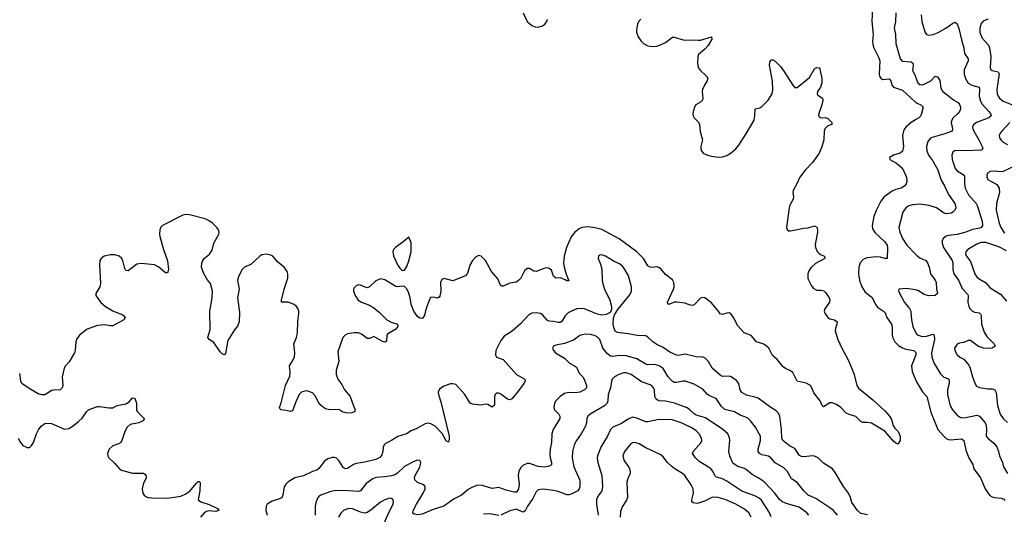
# Model space of a CAD drawing. Header units: inches. Extents: x 884691 to 1028259, y 526745 to 653629.
# Tile 188 of 241: x 971821 to 980800, y 628157 to 632666. Entities that reach past the tile are written whole.
import ezdxf

# ---------------------------------------------------------------- set-up
doc = ezdxf.new("R2010")
doc.units = ezdxf.units.IN
doc.header["$MEASUREMENT"] = 0
for name, color, linetype in [('A9672', 7, 'Continuous'), ('A9673', 7, 'Continuous'), ('A9682', 7, 'Continuous'), ('A9683', 7, 'Continuous')]:
    doc.layers.add(name, color=color, linetype=linetype)

msp = doc.modelspace()

# ---------------------------------------------------------------- linework, layer by layer
at = {"layer": 'A9672', "color": 6}
for points, elevation in [([(972699.3, 630000), (972750, 629980.4), (972768.3, 629970), (972782, 629950), (972770.1, 629930), (972670, 629875.6), (972650, 629874.5), (972590, 629884.9), (972530, 629876.5), (972437, 629843), (972365.7, 629790), (972342.7, 629757.3), (972332.4, 629730), (972326.7, 629653.3), (972320.1, 629630), (972273.4, 629546.6), (972239, 629510), (972227.7, 629490), (972209.6, 629410), (972213.4, 629330), (972209.7, 629310.3), (972200.9, 629299.1), (972188.8, 629291.2), (972130.6, 629289.4), (972115.3, 629284.7), (972050, 629244.6), (972024.3, 629244.3), (971990, 629253.7), (971917, 629297), (971841.4, 629350), (971831.1, 629371.1), (971821.1, 629441.1)], 2200), ([(973824.7, 630000), (973825.9, 629990), (973822.1, 629910), (973808.1, 629871.9), (973780.2, 629839.8), (973720.2, 629739.8), (973697.6, 629622.4), (973690, 629609.7), (973670, 629617.1), (973650, 629637.3), (973590, 629722.9), (973549.7, 629750), (973536.5, 629770), (973557.2, 629842.8), (973555.1, 630000)], 2200), ([(976833.6, 630000), (976824.6, 629995.4), (976794.6, 629965.4), (976764.9, 629915.1), (976750, 629904.9), (976730, 629903.8), (976690, 629914.5), (976650, 629917.7), (976630, 629926.9), (976592.8, 629972.8), (976570, 629987.1), (976530, 629994.9), (976490, 629991.1), (976464.5, 629975.5), (976386.5, 629893.5), (976312.7, 629827.3), (976240, 629780), (976210, 629741.3), (976163.4, 629650), (976160.9, 629610), (976168.7, 629590), (976230, 629566.8), (976350, 629430.1), (976427.7, 629387.7), (976429.4, 629370), (976416.8, 629350), (976361.2, 629270), (976310, 629208.8), (976290, 629199.9), (976270, 629205.3), (976210, 629252.8), (976190, 629262.3), (976170, 629262.4), (976157.6, 629250), (976151.5, 629230), (976150, 629152), (976130, 629134.2), (976090, 629157), (976070, 629160.7), (976029.1, 629150.9), (975950, 629160.3), (975930, 629169.7), (975881.1, 629250), (975799, 629339), (975770, 629347.5), (975750, 629345.5), (975690, 629325.2), (975650, 629297.3), (975637.7, 629270), (975640.1, 629250), (975662.9, 629182.9), (975737.3, 628870), (975738.1, 628841.9), (975730, 628814.7), (975710, 628826.3), (975673.8, 628893.8), (975610, 628958.8), (975570, 628982.7), (975550, 628987), (975517.6, 628982.4), (975441.5, 628938.5), (975390, 628916.4), (975349.6, 628890.4), (975270, 628867), (975210.4, 628829.6), (975157, 628803), (975144.3, 628790), (975136.1, 628770), (975132.1, 628727.9), (975122.1, 628697.9), (975104.5, 628675.5), (975070, 628656.1), (974967.7, 628632.3), (974890, 628620.1), (974865.2, 628610), (974810, 628573.5), (974790, 628570.3), (974770, 628582.9), (974730, 628647.6), (974710, 628669.2), (974690, 628675.2), (974670, 628674.4), (974630, 628663), (974599.9, 628640.1), (974550, 628574.2), (974530, 628558.8), (974490, 628545.4), (974410, 628508.6), (974330, 628490.3), (974267.4, 628450), (974246.9, 628430), (974233.1, 628406.9), (974220.3, 628330), (974212.1, 628307.9), (974190, 628296.3), (974124.1, 628275.9), (974079.1, 628250), (974068.7, 628230), (974066.2, 628190), (974078.8, 628150)], 2300), ([(975100.5, 630000), (975170, 629928.8), (975210, 629908.2), (975267, 629890), (975270.2, 629870), (975250, 629845.7), (975176.9, 629803.1), (975168, 629790), (975165.4, 629734.6), (975154.9, 629725.1), (975130, 629730.6), (975050, 629778.2), (975010, 629758.8), (974990, 629759.8), (974937.8, 629797.8), (974910, 629810.5), (974870, 629811.1), (974810, 629802.2), (974788.9, 629791.1), (974769.3, 629770), (974722.9, 629637.1), (974730.1, 629550), (974707.3, 629470), (974708, 629430), (974723.3, 629390), (974758.9, 629338.9), (974782.6, 629290), (974835.2, 629230), (974864.6, 629144.6), (974881.3, 629110), (974874.3, 629090), (974850, 629081.3), (974810, 629077.7), (974766.9, 629086.9), (974730, 629112.6), (974650, 629109.8), (974610, 629119.3), (974590, 629129.8), (974570, 629147.9), (974550, 629174.2), (974515.9, 629235.9), (974490, 629264), (974450, 629280.3), (974430, 629281.4), (974390, 629268.7), (974370, 629248.7), (974338.3, 629181.7), (974310, 629099.6), (974290, 629092.6), (974250, 629104.4), (974202.7, 629110), (974194.9, 629114.9), (974188.9, 629130), (974205.8, 629174.3), (974245.3, 629330), (974283.8, 629416.3), (974286.4, 629450), (974281.3, 629510), (974316.1, 629563.9), (974326.9, 629593.1), (974331, 629630), (974320.9, 629710), (974345.1, 629770), (974354.8, 629810), (974356.1, 629910), (974367.1, 629990), (974367.2, 630000)], 2200), ([(975519.8, 630000), (975511.4, 629970), (975490, 629942.8), (975470, 629944.9), (975450, 629959.5), (975421.1, 630000)], 2200), ([(977206.4, 630000), (977204.2, 629995.7), (977170, 629977.2), (977130, 629973.1), (977090, 629982.2), (977045.4, 630000)], 2300), ([(979551.5, 628151.5), (979490, 628164.9), (979461, 628190), (979410, 628264.5), (979395.8, 628310), (979377.3, 628350), (979331.7, 628410), (979257.3, 628537.3), (979231.7, 628570), (979150, 628621.6), (979101.9, 628670), (979070, 628687.6), (979050, 628689.9), (978970, 628682), (978950, 628683.8), (978932.6, 628692.6), (978890, 628757.7), (978839.3, 628779.3), (978780.9, 628830), (978769.9, 628850), (978767.7, 628930), (978752.9, 629050), (978739.9, 629079.9), (978720.2, 629100.2), (978671.4, 629130), (978554.9, 629214.9), (978525.8, 629225.8), (978450, 629242.7), (978406.8, 629266.8), (978391.2, 629290), (978378.2, 629350), (978356.9, 629376.9), (978309.5, 629409.5), (978290, 629414.9), (978230, 629413.7), (978210, 629424.5), (978134.1, 629490), (978102.3, 629550), (978070, 629582), (978050, 629587.9), (977990, 629592.2), (977890, 629616.8), (977830, 629605.2), (977810, 629607.6), (977750, 629635.3), (977690, 629676.5), (977630, 629703.8), (977594, 629730), (977550, 629771.7), (977530, 629782.2), (977453.1, 629786.9), (977370, 629802.7), (977273.7, 629813.7), (977250, 629825.6), (977238.6, 629858.6), (977234.2, 629890), (977236.6, 629943.4), (977244.5, 629975.5), (977259.7, 630000)], 2300), ([(979159.7, 630000), (979162.7, 629990), (979190.1, 629950.1), (979210, 629938.7), (979250.3, 629930), (979274, 629910), (979272.8, 629890), (979259.1, 629850), (979258.6, 629830), (979282.6, 629750), (979318.3, 629670), (979373.7, 629570), (979410, 629486), (979430.2, 629430), (979454.3, 629330), (979470, 629306), (979599.6, 629199.6), (979710, 629098.7), (979753, 629050), (979770, 629020.2), (979786.1, 628966), (979801.8, 628941.8), (979831.7, 628910), (979850.3, 628870), (979850.4, 628830), (979830, 628797.2), (979810, 628806), (979790, 628824.2), (979710, 628915.4), (979590, 628988), (979550, 628994.7), (979510, 628993.6), (979490, 629002.9), (979447, 629047), (979385.8, 629065.8), (979359, 629079), (979310, 629130.8), (979270, 629157.4), (979230, 629171.8), (979210, 629173.5), (979150, 629135.9), (979138, 629150), (979120.6, 629190), (979063.9, 629263.9), (979044.7, 629310), (979030.8, 629330.8), (978992.7, 629352.7), (978910.8, 629370.8), (978869.9, 629449.9), (978850, 629465.9), (978804.5, 629484.5), (978781.8, 629501.8), (978727.4, 629567.4), (978685.3, 629605.3), (978651.1, 629670), (978632.4, 629690), (978606.6, 629706.6), (978538.8, 629730), (978490, 629787.8), (978428.8, 629810), (978370, 629874), (978330.7, 629950.7), (978310, 629980.3), (978290, 629992.7), (978270, 629991.2), (978230, 629978), (978210, 629985.4), (978198.1, 630000)], 2200), ([(979706.3, 630000), (979712.7, 629992.7), (979729.8, 629949.8), (979771.4, 629890), (979777.6, 629870), (979777.2, 629790), (979784.1, 629764.1), (979801.9, 629730), (979835.6, 629695.6), (979870, 629673.5), (979901.7, 629661.7), (979973.2, 629650), (979993.2, 629633.2), (979992, 629610), (979953, 629510), (979958.9, 629458.9), (979996.4, 629370), (980000, 629364)], 2300), ([(979947.3, 630000), (979954.3, 629930), (979966.1, 629870), (979993.3, 629810), (980000, 629803.1)], 2400), ([(979279.8, 628150), (979243.1, 628190), (979219.1, 628210), (979079.4, 628299.4), (979010, 628330.8), (978970.4, 628370), (978910, 628446.6), (978860.4, 628480.4), (978818.9, 628550), (978790, 628581.3), (978710, 628626.8), (978671.2, 628671.2), (978650, 628687.3), (978590, 628697.3), (978566.2, 628710), (978555.9, 628730), (978553.8, 628750), (978576.6, 628830), (978575.1, 628870), (978529.7, 628950), (978484.5, 629010), (978457.3, 629037.3), (978390, 629059.6), (978340.4, 629090), (978250, 629112.8), (978219.7, 629139.7), (978171.7, 629211.7), (978110, 629235.6), (978090.9, 629250.9), (978050, 629297.6), (977970, 629342.8), (977890, 629371.1), (977870, 629371.4), (977810, 629357.3), (977790, 629359.4), (977770, 629369.3), (977735.6, 629410), (977690, 629484.8), (977653.7, 629510), (977610, 629521.3), (977550, 629520.1), (977530, 629525.7), (977450, 629573.7), (977350, 629601.7), (977290, 629604.8), (977230, 629594.4), (977210, 629597.5), (977180.5, 629620.5), (977139.9, 629670), (977110, 629749.5), (977090, 629772.8), (977070, 629784.4), (977030, 629794.8), (976982.4, 629797.6), (976950, 629794.1), (976930, 629786.5), (976870, 629744.7), (976790, 629713), (976710, 629697.7), (976690.2, 629690), (976678.8, 629670), (976687.8, 629650), (976706.8, 629630), (976790, 629578.7), (976833.3, 629533.3), (976880.8, 629510), (976897.2, 629497.2), (976924.1, 629444.1), (976955.5, 629410), (976967.6, 629390), (976989.5, 629330), (976988.4, 629310), (976970.1, 629290), (976929.6, 629270.4), (976890, 629265.1), (976830, 629267.7), (976790, 629257.9), (976749.1, 629230.9), (976709.2, 629190), (976698.7, 629170), (976691.4, 629130), (976697.6, 629110), (976738.1, 629070), (976747.7, 629050), (976745.1, 629030), (976687.2, 628930), (976674.7, 628890), (976670.4, 628810), (976657.3, 628750), (976654.2, 628710), (976657.3, 628670), (976671.7, 628630), (976671.9, 628608.1), (976650, 628596), (976610, 628586.5), (976550, 628592.9), (976470, 628620), (976450, 628618.8), (976410, 628600.4), (976390, 628582.1), (976371.6, 628548.4), (976367.3, 628510), (976376.7, 628430), (976370, 628389.9), (976350, 628357.2), (976330, 628357.4), (976257.3, 628377.3), (976190, 628402.1), (976130, 628392.6), (976030, 628420.8), (975990, 628418.5), (975950, 628405.3), (975910, 628384.1), (975848.9, 628331.1), (975782.2, 628297.8), (975690, 628230), (975590, 628199.6), (975490, 628157.7), (975452.3, 628152.3), (975417.8, 628157.8), (975407.1, 628167.1), (975409.6, 628190), (975438.2, 628250), (975501.1, 628350), (975517.5, 628390), (975517.4, 628410), (975505.3, 628425.3), (975447.2, 628447.2), (975424.3, 628470), (975421.8, 628490), (975428.3, 628510), (975470, 628586.6), (975476.3, 628610), (975478.4, 628630), (975470, 628648), (975450, 628649.4), (975410, 628634.5), (975330, 628593.1), (975266.9, 628533.1), (975243.1, 628516.9), (975212.7, 628507.3), (975150, 628497.1), (975070, 628491.2), (975040.7, 628479.3), (974981.3, 628438.7), (974929.4, 628370), (974910, 628364.5), (974770, 628375), (974688.2, 628371.8), (974650, 628362.5), (974568.3, 628330), (974550, 628318), (974537.7, 628302.3), (974520.3, 628259.7), (974514.2, 628230), (974516.8, 628150)], 2400), ([(979017.1, 628150), (978998.7, 628170), (978930, 628221), (978810, 628254.8), (978770, 628272.6), (978749.6, 628290), (978708.4, 628348.4), (978610, 628452.5), (978554.6, 628490), (978499.5, 628519.5), (978450, 628561.4), (978430, 628572.8), (978370, 628592.7), (978323.2, 628623.1), (978296.1, 628690), (978287.1, 628730), (978297.4, 628830), (978295.1, 628855.1), (978278.3, 628890), (978233.5, 628930), (978075.4, 629035.4), (977990, 629059.7), (977970, 629072.6), (977930, 629111.9), (977906.7, 629126.7), (977790.9, 629170.9), (977710, 629188.2), (977651, 629191), (977636.2, 629196.2), (977625.2, 629205.2), (977614.1, 629230), (977609.5, 629290), (977601.9, 629310), (977590, 629323.6), (977570, 629335.5), (977490, 629365), (977396.9, 629430), (977350, 629446.5), (977330, 629445.7), (977285.1, 629430), (977244.3, 629410), (977223.7, 629390), (977216.4, 629370), (977208, 629310), (977186.4, 629250), (977183.6, 629190), (977177.7, 629170), (977155, 629145), (977023.5, 629070), (977001, 629050), (976992.8, 629030), (976989.8, 628990), (976980.4, 628959.6), (976941.6, 628890), (976897.9, 628830), (976878.1, 628790), (976862.8, 628730), (976859.2, 628670), (976874.3, 628590), (976928.7, 628468.7), (976929.2, 628410), (976923.7, 628390), (976910, 628369.7), (976850, 628338.9), (976830, 628333.1), (976810, 628335.5), (976730, 628364), (976690, 628373.4), (976594.3, 628385.7), (976550, 628380), (976530, 628361.8), (976499, 628301), (976450.2, 628229.8), (976431.7, 628188.3), (976419.6, 628180.4), (976410, 628176.7), (976350, 628201.9), (976290, 628187.9), (976210, 628148.1)], 2500), ([(971806.1, 628850), (971827.3, 628810), (971850, 628784.2), (971890, 628764.7), (971910, 628766.7), (971930, 628783.8), (971945.6, 628810), (971974.7, 628890), (971993, 628927), (972018.4, 628961.6), (972050, 628983.5), (972070, 628987.5), (972110, 628984.8), (972230, 628933.5), (972270, 628939.4), (972310, 628963), (972358.6, 629001.4), (972390, 629033.7), (972430, 629090.1), (972450, 629108.3), (972470, 629118.9), (972530, 629138.8), (972550, 629140.7), (972633.6, 629126.4), (972670, 629128.3), (972710, 629147.1), (972790, 629162.8), (972819, 629181), (972850, 629218.7), (972870, 629215.8), (972886.9, 629170), (972886.5, 629106.5), (972896.1, 629090), (972957.2, 629030), (972955, 629024.9), (972945.5, 629010), (972908.2, 628991.8), (972830, 628975.7), (972799.8, 628950), (972779.5, 628910), (972753.6, 628830), (972744.7, 628815.3), (972730, 628801), (972670, 628780.3), (972637.8, 628750), (972623.2, 628710), (972624.6, 628690), (972633.7, 628670), (972690, 628618.3), (972730, 628572.6), (972750, 628560.2), (972850, 628532.3), (972950, 628530.9), (972970, 628516.5), (972975.8, 628490), (972946, 628430), (972936.6, 628390), (972942.6, 628350), (972956.5, 628330), (972970, 628320.2), (972990.8, 628310.8), (973025.6, 628305.6), (973170, 628302.4), (973290, 628321.3), (973330, 628339.9), (973372.3, 628367.7), (973430, 628437.9), (973450, 628456.8), (973457, 628457), (973466, 628446), (973463.6, 628370), (973448.4, 628288.4), (973472.7, 628270), (973550, 628245.6), (973624.5, 628210), (973636.5, 628190), (973610, 628181.8), (973550, 628186.8), (973530, 628184.4), (973507, 628173), (973469.8, 628130.2)], 2200), ([(978673.2, 628133.2), (978655.2, 628175.2), (978584.9, 628284.9), (978564.6, 628304.6), (978525.9, 628325.9), (978406.9, 628366.9), (978270, 628459.7), (978230, 628478.6), (978175.9, 628495.9), (978161, 628510), (978140.9, 628550), (978123, 628570), (978093.5, 628593.5), (978018.1, 628638.1), (977982.8, 628670), (977957.8, 628710), (977961.8, 628730), (978032.4, 628807.7), (978040.5, 628830), (978039.8, 628850), (978017, 628890), (977990, 628916.7), (977950, 628944.8), (977852.4, 628990), (977770, 629018.7), (977650, 629020.5), (977550, 629000.2), (977530, 629000.9), (977450, 629033.9), (977410, 629040.9), (977370, 629024.8), (977310, 628985.8), (977228.7, 628950), (977207.1, 628930), (977180.9, 628870), (977124.4, 628775.6), (977090.8, 628690), (977088.3, 628668.3), (977092.8, 628630), (977129.9, 628510), (977137.1, 628410), (977130.3, 628370), (977095.8, 628324.2), (977081.2, 628290), (977079.7, 628250), (977096.5, 628150)], 2600), ([(978490.7, 628130), (978468.7, 628170), (978430, 628204), (978351.7, 628250), (978255.5, 628290), (978190, 628310.6), (978150, 628312.9), (978131.3, 628308.7), (978064.7, 628275.3), (978010, 628258.4), (977990, 628255), (977961.5, 628261.5), (977950.9, 628270), (977948.9, 628288.9), (977963.9, 628350), (977961.5, 628390), (977944.5, 628424.5), (977886.9, 628510), (977864.6, 628530), (977803.7, 628563.7), (977769.8, 628589.8), (977727.8, 628630), (977690, 628679), (977662.3, 628702.3), (977530, 628761.4), (977470, 628799.6), (977430, 628810.5), (977410, 628806.8), (977390, 628795.3), (977336.1, 628730), (977321.9, 628690), (977329.6, 628650), (977379.4, 628579.4), (977389.3, 628550), (977386.6, 628530), (977369.3, 628490), (977359, 628450), (977362.9, 628310), (977354.4, 628285.6), (977313.9, 628226.1), (977298.9, 628181.1), (977296.6, 628130)], 2700), ([(975127.4, 628032.6), (975186.3, 628173.7), (975226.5, 628250), (975229.9, 628270), (975223, 628290), (975210, 628299.9), (975190, 628303.9), (975150, 628289.9), (975110, 628266.2), (975024.3, 628195.6), (974990, 628173.1), (974970, 628167.2), (974930, 628175.9), (974850, 628209.3), (974810, 628207), (974773.2, 628190), (974750, 628167.7), (974729.8, 628130)], 2500), ([(976190, 628144.3), (976110, 628160.3), (976050, 628156.4)], 2500)]:
    msp.add_lwpolyline(points, dxfattribs=dict(at, elevation=elevation))
at = {"layer": 'A9673', "color": 6}
for points, elevation in [([(976411.6, 632730), (976450, 632649.1), (976490, 632612.4), (976521.2, 632601.2), (976550, 632598.6), (976589.5, 632610), (976610, 632624.9), (976628.7, 632650), (976635, 632670)], 2200), ([(979596.6, 632770), (979591.8, 632650), (979604.2, 632530), (979598.2, 632470), (979600.5, 632440.5), (979610.3, 632410), (979656.8, 632316.8), (979665, 632290), (979659.8, 632170), (979662.8, 632150), (979672.5, 632132.5), (979690, 632122.2), (979750, 632125.7), (979764.7, 632110), (979774.9, 632070), (979790, 632052.2), (979870, 632022.2), (979990, 631914.9), (980000, 631907.7)], 2300), ([(979811.9, 632730), (979806.4, 632650), (979794.1, 632590), (979808.6, 632530), (979810.5, 632450), (979848.8, 632310), (979869.4, 632289.4), (979950, 632280.7), (979965.4, 632270), (979968.1, 632250), (979963, 632203), (979984.7, 632164.7), (980000, 632120.6)], 2400), ([(977485.3, 632670), (977467.9, 632652.1), (977455.2, 632624.8), (977445.4, 632574.6), (977446.6, 632553.4), (977460.6, 632510), (977487.7, 632470), (977508, 632450), (977550, 632428), (977590, 632422), (977630, 632423.2), (977663.8, 632436.2), (977710, 632459.6), (977774.5, 632505.5), (977790, 632507.4), (977870, 632482.5), (978010, 632477.9), (978030, 632478.6), (978130.3, 632510), (978133.1, 632490), (978099.2, 632430), (978070, 632398), (978012.2, 632350), (978005.1, 632330), (978000.6, 632270), (978008.4, 632230), (978025.1, 632205.1), (978085.4, 632150), (978095.6, 632130), (978091.5, 632110), (978064.8, 632070), (978048, 632030), (978045.1, 632010), (978051.6, 631950), (978047.8, 631932.2), (978030, 631915.1), (977986, 631890), (977970, 631861.2), (977960.8, 631810), (977962.4, 631790), (977971.5, 631770), (978010.7, 631730.7), (978021, 631710), (978026.2, 631646.2), (978047.8, 631570), (978033.6, 631510), (978032.9, 631490), (978038, 631470), (978054.4, 631450), (978093, 631430), (978130, 631420.5), (978190, 631411.5), (978230, 631415), (978270, 631428.2), (978310, 631451.4), (978350, 631487.2), (978377.7, 631522.3), (978449.3, 631630.7), (978517.1, 631750), (978525.8, 631790), (978527.5, 631852.5), (978570, 631861.1), (978590, 631873.7), (978647.7, 631932.3), (978682, 631990), (978690.3, 632030), (978686.9, 632106.9), (978659.3, 632250), (978661.1, 632278.9), (978670, 632299.3), (978690, 632300.3), (978710, 632286.5), (978758.4, 632238.4), (978790, 632196), (978870, 632068.2), (978890, 632046.4), (978910, 632048.5), (979022.3, 632137.7), (979070, 632219), (979090.4, 632230.4), (979110, 632227.7), (979117.1, 632217.1), (979135.5, 632130), (979135.2, 632090), (979124, 632050), (979097.5, 632010), (979092.2, 631990), (979098.9, 631978.9), (979142.6, 631950), (979146, 631930), (979136.5, 631890), (979107.4, 631810), (979104.9, 631790), (979110, 631782), (979130, 631772.4), (979170, 631774.9), (979190, 631766.2), (979227.4, 631730), (979228.2, 631711.8), (979190, 631698.7), (979162.8, 631670), (979155.6, 631650), (979154, 631570), (979134.5, 631505.5), (979110.1, 631450), (979050, 631364), (978985.1, 631294.9), (978934, 631230), (978908.3, 631170), (978874.5, 631110), (978871.1, 631090), (978876.5, 631050), (978873.9, 631030), (978844.9, 630975.1), (978837.2, 630950), (978814.4, 630770), (978816.9, 630756.9), (978830, 630742.4), (978850, 630740.2), (978970, 630766), (979010, 630768), (979070, 630787.4), (979090, 630774.9), (979096.5, 630750), (979095.9, 630730), (979075.3, 630615.3), (979076.5, 630590), (979093.8, 630553.8), (979110, 630535.6), (979130, 630520.7), (979159.3, 630510), (979161.5, 630490), (979077.9, 630442.1), (979036.1, 630403.9), (979014.8, 630370), (979007.8, 630350), (979007.9, 630307.9), (979040.4, 630240.4), (979057.5, 630217.5), (979090, 630199.1), (979130, 630200.9), (979154.8, 630194.8), (979170, 630180.2), (979201, 630130), (979208.2, 630110), (979204.5, 630090), (979161.6, 630030), (979156.8, 630010), (979159.7, 630000)], 2200), ([(980000, 631758.8), (979950, 631729.4), (979905.6, 631690), (979890, 631669.5), (979881.2, 631650), (979872.6, 631610), (979879.5, 631510), (979871.9, 631468.1), (979850, 631448.9), (979789.1, 631430), (979752.1, 631410), (979754.7, 631390), (979816.9, 631356.9), (979860.3, 631320.3), (979877.9, 631297.9), (979907.7, 631230), (979910.1, 631190), (979905, 631170), (979891.1, 631150), (979859.3, 631130), (979810, 631117.8), (979775.9, 631104.1), (979705.1, 631050), (979675.1, 631010), (979630, 630926.8), (979608.7, 630871.3), (979595.1, 630790), (979598.9, 630758.9), (979621.8, 630721.8), (979710, 630639.3), (979731.4, 630610), (979735.2, 630590), (979730.8, 630490), (979711.3, 630488.7), (979670, 630501.1), (979630, 630502.5), (979550, 630495.7), (979530, 630490.1), (979510, 630477.5), (979486, 630450), (979472.8, 630410), (979468.6, 630350), (979478.1, 630290), (979501.4, 630230), (979530, 630182.5), (979594.7, 630134.7), (979624.3, 630070), (979644.2, 630044.2), (979697.5, 630010), (979706.3, 630000)], 2300), ([(980000, 630982), (979962, 630978), (979930.1, 630970), (979900.9, 630950), (979875.5, 630910), (979838.1, 630770), (979846.1, 630730), (979870.6, 630670), (979910.3, 630610), (979987.9, 630530), (980000, 630519.6)], 2400), ([(973555.1, 630000), (973554.9, 630010), (973577, 630130), (973578.8, 630190), (973559.6, 630259.6), (973530, 630297.7), (973496.9, 630356.9), (973480.1, 630410), (973482.4, 630450), (973490, 630471.5), (973507.1, 630492.9), (973553, 630527), (973576.3, 630563.7), (973592, 630630), (973637, 630710), (973638.7, 630730), (973633.5, 630750), (973620.2, 630770), (973579.1, 630810), (973550, 630831.7), (973511.4, 630850), (973370, 630885.7), (973331.1, 630888.9), (973310, 630884.9), (973123.6, 630790), (973107, 630773), (973097.6, 630750), (973095.2, 630710), (973098.7, 630690), (973131.3, 630570), (973168.3, 630468.3), (973179.6, 630390), (973170, 630359), (973150, 630358.6), (973090, 630409.4), (973050, 630431.1), (972930, 630441.7), (972890, 630436), (972810, 630376.2), (972790, 630378.8), (972778.5, 630398.5), (972761.3, 630470), (972750, 630490.5), (972727.2, 630510), (972690, 630521.2), (972650, 630523.2), (972590, 630510.3), (972563.1, 630490), (972552.6, 630470), (972548.4, 630430), (972559.4, 630260.6), (972550.5, 630229.5), (972516.9, 630170), (972516.5, 630150), (972559.5, 630090), (972602.3, 630050), (972670, 630011.3), (972699.3, 630000)], 2200), ([(978198.1, 630000), (978130, 630083.9), (978070, 630129.1), (978050, 630133.4), (978030, 630126.4), (977970, 630066.5), (977950, 630061.6), (977925.9, 630065.9), (977890, 630080.7), (977809.9, 630089.9), (977790, 630089.9), (977750, 630073.6), (977731.6, 630071.6), (977727.8, 630090), (977784.3, 630210), (977788.7, 630230), (977785.7, 630270), (977772.9, 630292.9), (977710, 630343.4), (977670, 630391.2), (977650, 630406.8), (977630, 630412.5), (977590, 630406.6), (977570, 630408.8), (977550, 630423.4), (977509.5, 630489.5), (977448.7, 630548.7), (977287.2, 630667.2), (977130, 630754.3), (977070, 630769.6), (977002.9, 630777.1), (976948.3, 630771.7), (976921.6, 630758.4), (976883, 630730), (976850, 630687.5), (976807.1, 630590), (976785.1, 630510), (976781.1, 630450), (976787, 630410), (976805.2, 630345.2), (976830, 630285.6), (976810, 630283.7), (976795.4, 630295.4), (976752.5, 630312.5), (976708.8, 630308.8), (976690, 630328.9), (976670, 630382.5), (976650, 630397.7), (976630, 630402.6), (976610, 630400.6), (976530, 630370.5), (976510, 630372.4), (976470, 630399.1), (976450, 630398.8), (976424.2, 630375.8), (976391.6, 630310), (976370, 630286.8), (976350, 630274.2), (976290, 630262.9), (976230, 630236.5), (976217.7, 630237.7), (976206.5, 630246.5), (976182.7, 630302.7), (976123.2, 630370), (976070, 630469.8), (976030, 630508.7), (976004.7, 630515.3), (975978.9, 630501.1), (975950, 630469.7), (975930, 630434.7), (975905.2, 630354.8), (975885.4, 630330), (975770, 630285.5), (975692.4, 630307.6), (975670, 630297.7), (975659, 630270), (975661.2, 630190), (975653.8, 630146.2), (975645.2, 630134.8), (975630, 630127.9), (975590, 630136.8), (975568.1, 630131.9), (975553.6, 630106.4), (975533.7, 630050), (975519.8, 630000)], 2200), ([(974367.2, 630000), (974367.4, 630010), (974360.8, 630030), (974346.3, 630050), (974323.4, 630070), (974270, 630090.7), (974208.7, 630090), (974209.2, 630110), (974233, 630210), (974267.3, 630310), (974267, 630347), (974260.2, 630370), (974234.1, 630410), (974174.3, 630454.3), (974128.8, 630508.8), (974110, 630519.6), (974070, 630528.4), (974030, 630520.9), (974010.1, 630509.9), (973930, 630433.7), (973871.8, 630410), (973850, 630388.7), (973818.3, 630330), (973808.3, 630290), (973822, 630210), (973808.7, 630130), (973824.7, 630000)], 2200), ([(977259.7, 630000), (977275.2, 630024.8), (977383.6, 630156.4), (977399, 630190), (977398.7, 630230), (977373.3, 630330), (977339.1, 630390), (977317.5, 630417.5), (977290, 630438.9), (977242.2, 630462.2), (977163, 630510), (977130, 630521.4), (977110, 630520.1), (977098.1, 630510), (977095.2, 630490), (977117.4, 630437.4), (977131, 630391), (977132.3, 630290), (977137.8, 630257.8), (977153.6, 630210), (977201.8, 630110), (977218.1, 630050), (977217.9, 630022.1), (977206.4, 630000)], 2300), ([(975421.1, 630000), (975414, 630010), (975390.4, 630070), (975381.5, 630130), (975370, 630171.3), (975350, 630212.8), (975330, 630234), (975310, 630236.8), (975270, 630229.1), (975250, 630234.3), (975150, 630294.9), (975110, 630302.2), (975070, 630286.4), (975010, 630230.8), (974990, 630222.2), (974970, 630226), (974930, 630246), (974910, 630247.5), (974890, 630240.6), (974870, 630222), (974864.4, 630210), (974864.2, 630190), (974880.2, 630150), (974908.3, 630110), (974936.5, 630090), (975010, 630061.9), (975050, 630040.1), (975100.3, 630000.3), (975100.5, 630000)], 2200), ([(980000, 630200.3), (979990, 630203.7), (979904.9, 630215.1), (979837.3, 630210), (979833.8, 630190), (979888.6, 630088.5), (979933.6, 630033.6), (979946.3, 630010), (979947.3, 630000)], 2400), ([(977045.4, 630000), (976970, 630030.2), (976910, 630031.5), (976870, 630018.6), (976833.6, 630000)], 2300)]:
    msp.add_lwpolyline(points, dxfattribs=dict(at, elevation=elevation))
at = {"layer": 'A9673', "color": 6, "elevation": 2200}
msp.add_lwpolyline([(975370, 630684), (975319.2, 630640.7), (975247.6, 630590), (975228.7, 630570), (975222.3, 630550), (975230, 630512.4), (975270, 630425.3), (975290, 630396.5), (975310, 630380.3), (975330, 630383.7), (975350, 630416.5), (975370, 630466.5), (975392.3, 630550), (975391.1, 630631.1)], close=True, dxfattribs=at)
at = {"layer": 'A9682', "color": 6}
for points, elevation in [([(980527.8, 630000), (980530, 629999), (980570, 629992.7), (980582.4, 629982.4), (980589.2, 629969.2), (980590.4, 629890), (980616.6, 629816.6), (980638.8, 629778.8), (980690, 629729.3), (980706.1, 629710), (980715.2, 629690), (980690, 629671.2), (980670, 629667.2), (980610, 629669.9), (980565.5, 629685.5), (980490, 629740.2), (980470, 629739.9), (980430, 629722.8), (980390, 629716.9), (980370, 629708.2), (980350, 629681.3), (980346.2, 629670), (980349, 629650), (980370, 629609), (980392.9, 629590), (980430, 629570), (980476.9, 629516.9), (980488.7, 629490), (980509.8, 629410), (980531.2, 629351.2), (980545.8, 629325.8), (980572.9, 629312.9), (980650, 629300.6), (980690, 629299.8), (980713, 629290), (980726, 629266), (980737.5, 629150), (980763.2, 629070), (980788.8, 629030), (980830, 628993.7)], 2500), ([(980000, 629803.1), (980012.7, 629790), (980050, 629778), (980090, 629780.3), (980150, 629798.1), (980161.3, 629790), (980161.8, 629750), (980137.1, 629630), (980137.6, 629590), (980160.5, 629530), (980216.4, 629436.4), (980248.3, 629408.3), (980290.6, 629390.6), (980297.5, 629377.5), (980296.4, 629350), (980280.3, 629290), (980281.8, 629250), (980306, 629146), (980326.1, 629110), (980370, 629059.8), (980390, 629044.5), (980410, 629037), (980450, 629039.1), (980550, 629061.1), (980571.9, 629051.9), (980610, 629009.6), (980624, 628990), (980632.9, 628967.1), (980636.9, 628930), (980635, 628870), (980650.1, 628850), (980704.7, 628804.7), (980730, 628771.8), (980747.1, 628730), (980756.1, 628690), (980782.5, 628630), (980791.4, 628590), (980830, 628527.9)], 2400), ([(980000, 629364), (980054.5, 629274.5), (980091.7, 629230), (980128.4, 629088.4), (980192.2, 628930), (980250, 628864.9), (980270, 628847.5), (980290, 628838), (980310, 628835.5), (980410, 628843.5), (980429.9, 628829.9), (980450, 628742.7), (980474.9, 628670), (980512.1, 628610), (980522.4, 628570), (980581.6, 628490), (980625.1, 628390), (980650, 628351.1), (980669, 628329), (980690, 628315.3), (980710, 628309.2), (980770, 628305), (980794.2, 628294.2), (980803.2, 628283.2)], 2300)]:
    msp.add_lwpolyline(points, dxfattribs=dict(at, elevation=elevation))
at = {"layer": 'A9683', "color": 6}
for points, elevation in [([(980041.1, 632710), (980047.8, 632650), (980075, 632555), (980090, 632532.3), (980110, 632524.5), (980150, 632531.7), (980195, 632550), (980267.3, 632590), (980330, 632635.4), (980350, 632644.1), (980370, 632629.5), (980386.1, 632586.1), (980411.5, 632470), (980431.5, 632410), (980436.5, 632356.5), (980469.5, 632310), (980471.3, 632290), (980432.3, 632210), (980432.7, 632170), (980444.7, 632130), (980470, 632087.8), (980504.8, 632070), (980569.9, 632049.9), (980574.7, 632030), (980570.2, 631970), (980581.8, 631921.8), (980596.6, 631896.6), (980659.3, 631830), (980674.2, 631810), (980680.8, 631790), (980658.8, 631770), (980544.8, 631730), (980520.5, 631710), (980511, 631690), (980512.5, 631670), (980520.6, 631650), (980568.7, 631570), (980596.6, 631510), (980605, 631490), (980598.5, 631481.5), (980584.4, 631475.6), (980450, 631471.3), (980365.2, 631474.8), (980344.8, 631470), (980330, 631457.7), (980319.9, 631430), (980325, 631390), (980352.1, 631310), (980370, 631289.2), (980433.2, 631250), (980438, 631230), (980435.6, 631170), (980443.9, 631130), (980473.5, 631070), (980544.4, 630990), (980553.2, 630973.2), (980596.8, 630830), (980601.3, 630790), (980588.5, 630771.5), (980574.9, 630765.1), (980510, 630753.5), (980450, 630729), (980370, 630707.7), (980290, 630699.3), (980270, 630693), (980243, 630670), (980233.9, 630650), (980232.6, 630630), (980245.9, 630590), (980325.5, 630470), (980331.3, 630450), (980330.8, 630390), (980338, 630350), (980382, 630290), (980415.3, 630215.3), (980463.6, 630163.6), (980468.8, 630150), (980467.1, 630087.1), (980475.4, 630050), (980487.2, 630030), (980510, 630008.1), (980527.8, 630000)], 2500), ([(980650, 632671.6), (980606.4, 632653.6), (980587.1, 632630), (980576.4, 632590), (980576.6, 632550), (980597.8, 632497.8), (980654, 632434), (980665.1, 632410), (980676.9, 632330), (980670.4, 632230.4), (980674, 632214), (980690, 632202.1), (980742.5, 632190), (980753.6, 632173.6), (980732.5, 632030), (980734.5, 631990), (980742.1, 631970), (980756.8, 631950), (980790, 631924.1), (980910, 631875.9)], 2600), ([(980000, 632120.6), (980010, 632091.8), (980030, 632076), (980050, 632072.9), (980070, 632079.1), (980129.2, 632110), (980170, 632150.8), (980190, 632145.8), (980210.6, 632110.6), (980222.2, 632042.2), (980234.5, 632014.5), (980335.3, 631935.3), (980378.9, 631910), (980392.3, 631892.3), (980399.1, 631870), (980398.8, 631850), (980390.4, 631830), (980376.2, 631810), (980332.5, 631770), (980319.7, 631750), (980315.3, 631730), (980328.6, 631670), (980322.9, 631650), (980255.8, 631624.2), (980129.7, 631590), (980103.3, 631556.7), (980091.2, 631510), (980094, 631470), (980108.7, 631430), (980143.6, 631383.6), (980190, 631302.3), (980223, 631203), (980254.2, 631150), (980291.2, 631071.2), (980347.8, 630990), (980355.9, 630970), (980356.8, 630950), (980348.2, 630930), (980330.9, 630910), (980316.8, 630903.2), (980270, 630896.2), (980244.2, 630904.2), (980182.7, 630950), (980113.2, 630973.2), (980030, 630985.1), (980000, 630982)], 2400), ([(980000, 631907.7), (980010, 631900.6), (980039.6, 631890), (980059.1, 631870), (980045.9, 631810), (980034.9, 631785.1), (980019.1, 631770), (980000, 631758.8)], 2300), ([(980850.7, 631730), (980776.9, 631650), (980761.6, 631630), (980753.9, 631610), (980756.4, 631590), (980770, 631566.6), (980789.7, 631549.7), (980830, 631528.6)], 2600), ([(980892.5, 631330), (980790, 631280.8), (980770, 631277.8), (980710, 631285.4), (980670, 631280.7), (980650, 631269), (980641.1, 631250), (980639.2, 631230), (980650, 631208.7), (980730, 631162.4), (980752.6, 631130), (980754.2, 631090), (980727.6, 630990), (980724.2, 630930), (980751.2, 630810), (980766.5, 630770), (980800.5, 630720.5)], 2600), ([(980818.9, 630558.9), (980750, 630595.8), (980630, 630633.6), (980590, 630634.2), (980550, 630619.8), (980466.6, 630570), (980447.4, 630550), (980446, 630530), (980454.6, 630510), (980490, 630462.7), (980531.8, 630350), (980545.9, 630325.9), (980570, 630304), (980627.6, 630270), (980670, 630220.3), (980763.7, 630163.7), (980818.4, 630098.4)], 2600), ([(980000, 630519.6), (980030, 630494), (980083.5, 630470), (980099.9, 630450), (980114.1, 630410), (980125.5, 630350), (980170, 630290), (980176.9, 630270), (980180.2, 630210), (980190.6, 630169.4), (980169.5, 630150.5), (980110, 630148.7), (980070, 630160.5), (980010, 630196.8), (980000, 630200.3)], 2400)]:
    msp.add_lwpolyline(points, dxfattribs=dict(at, elevation=elevation))

doc.saveas('drawing.dxf')
